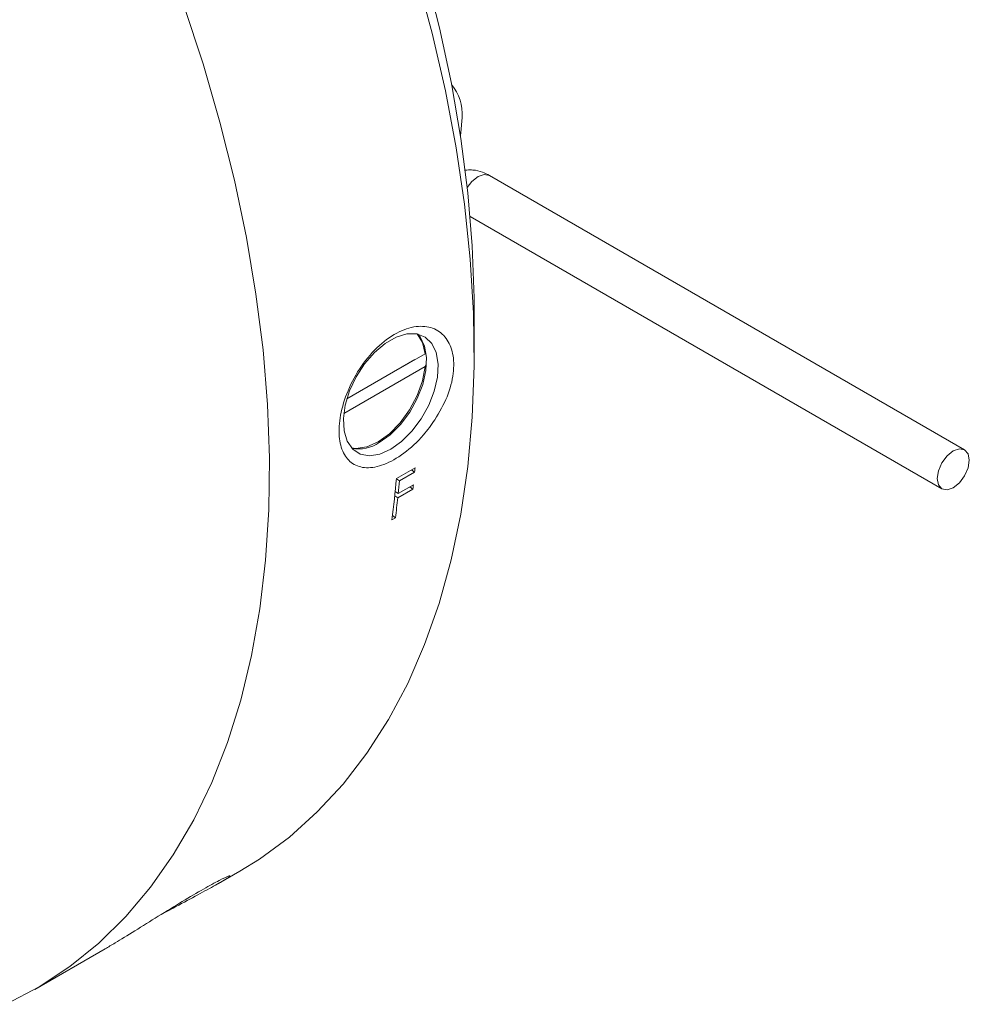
# Model space of a CAD drawing. Header units: inches. Extents: x 0.97 to 7.79, y 1.06 to 10.36.
# Tile 11 of 12: x 6.81 to 7.42, y 5.78 to 6.41. Entities that reach past the tile are written whole.
import ezdxf

# ---------------------------------------------------------------- set-up
doc = ezdxf.new("R2010")
doc.units = ezdxf.units.IN
doc.header["$MEASUREMENT"] = 0

msp = doc.modelspace()

# ---------------------------------------------------------------- linework, layer by layer
at = {"color": 7, "linetype": 'Continuous', "lineweight": 15}
for p, q in [((7.09867, 6.31571), (7.09757, 6.31561)), ((7.41847, 6.13598), (7.11316, 6.31223)), ((7.10073, 6.28573), (7.40389, 6.11072)), ((7.10338, 6.19814), (7.10338, 6.22535)), ((7.07187, 6.19764), (7.02159, 6.16861)), ((7.01962, 6.15931), (7.07187, 6.18947)), ((7.02159, 6.16861), (7.06529, 6.19384)), ((7.07187, 6.18947), (7.07256, 6.19095)), ((7.05339, 6.11748), (7.06535, 6.12438)), ((7.06511, 6.12162), (7.05536, 6.11599)), ((7.06511, 6.12162), (7.06304, 6.12305)), ((7.05536, 6.11599), (7.05338, 6.11735)), ((7.05457, 6.10777), (7.06433, 6.1134)), ((7.05429, 6.10504), (7.05236, 6.10641)), ((7.05304, 6.10885), (7.05258, 6.10858)), ((7.05457, 6.10777), (7.05263, 6.10913)), ((7.06405, 6.11067), (7.05429, 6.10504)), ((7.06405, 6.11067), (7.06206, 6.11209)), ((7.05277, 6.09222), (7.0509, 6.0936)), ((7.05277, 6.09222), (7.05056, 6.09095)), ((6.93909, 5.85724), (6.9527, 5.86509)), ((6.90215, 5.83723), (6.90992, 5.8414)), ((6.82117, 5.78917), (6.86629, 5.81521))]:
    msp.add_line(p, q, dxfattribs=at)
at = {"color": 8, "linetype": 'Continuous', "lineweight": 15}
msp.add_line((7.09868, 6.31571), (7.09758, 6.31554), dxfattribs=at)
at = {"color": 7, "linetype": 'Continuous', "lineweight": 15, "flags": 128}
for points in [[(7.07187, 6.44334), (7.08108, 6.40713), (7.08872, 6.37127), (7.09479, 6.33586), (7.09926, 6.30103), (7.10211, 6.26689), (7.10333, 6.23355), (7.10338, 6.22535)], [(6.9527, 5.86509), (6.96536, 5.87293), (6.9846, 5.88707), (7.00256, 5.90315), (7.0192, 5.92112), (7.03447, 5.94094), (7.0483, 5.96253), (7.06067, 5.98582), (7.07152, 6.01075), (7.08083, 6.03723), (7.08857, 6.06517), (7.0947, 6.09449), (7.09921, 6.1251), (7.10209, 6.15689), (7.10333, 6.18976), (7.10292, 6.22361), (7.10086, 6.25833), (7.09716, 6.29381), (7.09183, 6.32994), (7.0849, 6.36659), (7.07637, 6.40366), (7.06629, 6.44101)], [(6.80275, 5.77956), (6.82377, 5.79069), (6.84361, 5.80383), (6.86222, 5.81894), (6.87953, 5.83597), (6.89549, 5.85488), (6.91005, 5.87559), (6.92315, 5.89804), (6.93477, 5.92216), (6.94485, 5.94787), (6.95338, 5.97509), (6.96031, 6.00374), (6.96564, 6.03371), (6.96934, 6.06492), (6.97139, 6.09727), (6.97181, 6.13065), (6.97057, 6.16495), (6.96769, 6.20006), (6.96318, 6.23588), (6.95704, 6.27228), (6.94931, 6.30915), (6.94, 6.34638), (6.92915, 6.38384), (6.91678, 6.42141)], [(7.0945, 6.33782), (7.09486, 6.33981), (7.09569, 6.34943)], [(7.04973, 6.13625), (7.04271, 6.13315), (7.03606, 6.13211), (7.03015, 6.13318), (7.0253, 6.13632), (7.02177, 6.14135), (7.01974, 6.148), (7.01933, 6.15591), (7.02056, 6.16466), (7.02336, 6.17377), (7.02758, 6.18276), (7.03299, 6.19113), (7.03931, 6.19845), (7.04619, 6.2043), (7.05326, 6.20838), (7.06014, 6.21047), (7.06646, 6.21045), (7.07188, 6.20833), (7.0761, 6.20422), (7.0789, 6.19834), (7.08013, 6.19101), (7.07971, 6.18262), (7.07769, 6.17363), (7.07415, 6.16452), (7.0693, 6.15578), (7.06339, 6.14788), (7.05675, 6.14126), (7.04973, 6.13625)], [(7.06726, 6.21029), (7.06873, 6.20847), (7.07153, 6.20259), (7.07276, 6.19526), (7.07235, 6.18687), (7.07032, 6.17788), (7.06679, 6.16877), (7.06193, 6.16003), (7.05603, 6.15214), (7.04938, 6.14551), (7.04236, 6.14051)], [(7.07187, 6.19764), (7.07014, 6.2049), (7.06682, 6.21038)], [(7.02453, 6.13713), (7.02743, 6.13679), (7.03432, 6.13774), (7.04163, 6.14093), (7.04893, 6.14618), (7.05582, 6.15318), (7.06187, 6.16151), (7.06674, 6.1707), (7.07014, 6.18021), (7.07187, 6.18947)], [(7.42149, 6.1293), (7.4207, 6.13341), (7.41847, 6.13598), (7.41512, 6.13663), (7.41118, 6.13526), (7.40723, 6.13207), (7.40389, 6.12756), (7.40165, 6.12241), (7.40086, 6.1174), (7.40165, 6.11329), (7.40389, 6.11072), (7.40723, 6.11007), (7.41118, 6.11144), (7.41512, 6.11463), (7.41847, 6.11914), (7.4207, 6.12429), (7.42149, 6.1293)]]:
    msp.add_lwpolyline(points, dxfattribs=at)
at = {"color": 8, "linetype": 'Continuous', "lineweight": 15, "flags": 128}
msp.add_lwpolyline([(7.11316, 6.31223), (7.10981, 6.31288), (7.10587, 6.31151), (7.10192, 6.30833), (7.0989, 6.30436)], dxfattribs=at)
at = {"color": 7, "linetype": 'Continuous', "lineweight": 15}
for centre, radius, start, end in [((7.06509, 6.35125), 0.03065, 356.58716, 39.18867), ((7.02898, 6.16045), 0.02402, 260.0449, 303.8457), ((6.47838, 6.17327), 0.589, 354.96989, 355.23923), ((6.48373, 6.16476), 0.57161, 352.58105, 355.25549), ((6.47428, 6.16712), 0.58333, 354.15983, 354.97137), ((6.49233, 6.17194), 0.57499, 353.88391, 354.15688), ((6.49715, 6.1647), 0.56032, 352.56785, 353.8881)]:
    msp.add_arc(centre, radius, start, end, dxfattribs=at)
for points, knots in [([(7.11316, 6.31223), (7.1117, 6.31298), (7.10835, 6.3147), (7.10339, 6.31586), (7.09998, 6.31575), (7.09867, 6.31571)], [0, 0, 0, 0, 0.322788, 0.741255, 1, 1, 1, 1]), ([(7.07819, 6.15524), (7.08102, 6.16012), (7.08667, 6.16985), (7.09055, 6.185), (7.09022, 6.19815), (7.08587, 6.20818), (7.0781, 6.21438), (7.06751, 6.21605), (7.05505, 6.21251), (7.04217, 6.20362), (7.03058, 6.19025), (7.02185, 6.17431), (7.01697, 6.15825), (7.0161, 6.14418), (7.01889, 6.13332), (7.02494, 6.12628), (7.03394, 6.12357), (7.04541, 6.12575), (7.05828, 6.13305), (7.06981, 6.14354), (7.07579, 6.15189), (7.07819, 6.15524)], [0, 0, 0, 0, 0.052937, 0.105676, 0.155745, 0.20483, 0.25504, 0.307802, 0.363397, 0.420977, 0.479, 0.535676, 0.58952, 0.640312, 0.689469, 0.73913, 0.79101, 0.845768, 0.902874, 0.960947, 1, 1, 1, 1]), ([(6.94612, 5.862), (6.946, 5.86204), (6.94566, 5.86216), (6.93994, 5.8594), (6.92982, 5.85388), (6.91604, 5.84579), (6.90048, 5.83624), (6.88538, 5.82681), (6.87324, 5.81929), (6.86829, 5.81641), (6.86627, 5.81524)], [0, 0, 0, 0, 0.070746, 0.202726, 0.34179, 0.485821, 0.630959, 0.772729, 0.907415, 1, 1, 1, 1]), ([(6.90992, 5.8414), (6.9148, 5.844), (6.92452, 5.84919), (6.93634, 5.85562), (6.94443, 5.86032), (6.94594, 5.86149), (6.94668, 5.86207)], [0, 0, 0, 0, 0.258441, 0.515918, 0.76036, 1, 1, 1, 1])]:
    msp.add_open_spline(points, degree=3, knots=knots, dxfattribs=at)

doc.saveas('drawing.dxf')
